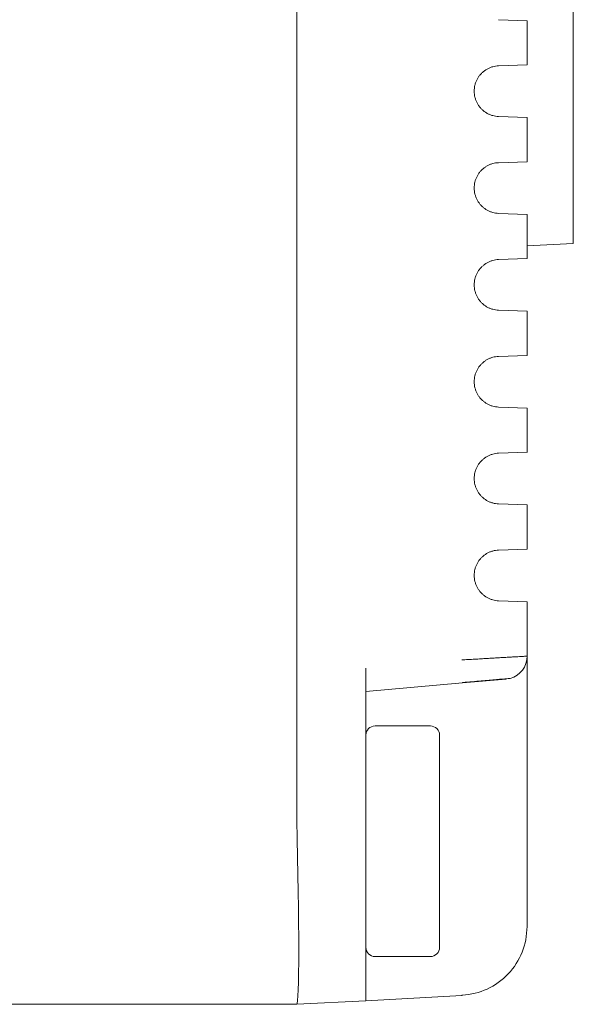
# Model space of a CAD drawing. Header units: millimetres. Extents: x 0 to 420, y 0 to 297.
# Tile 7 of 44: x 50 to 62, y 127 to 148. Entities that reach past the tile are written whole.
import ezdxf

# ---------------------------------------------------------------- set-up
doc = ezdxf.new("R2010")
doc.units = ezdxf.units.MM
doc.layers.add('1', color=7, linetype='Continuous', true_color=0xffffff)

msp = doc.modelspace()

# ---------------------------------------------------------------- linework, layer by layer
at = {"layer": '1', "color": 250, "linetype": 'Continuous', "lineweight": 18}
for p, q in [((56.026, 130.75), (56.026, 172.75)), ((62.026, 160.25), (62.026, 143.25)), ((61.026, 148.079), (60.407, 148.101)), ((61.026, 148.079), (61.026, 147.122)), ((61.026, 147.122), (60.407, 147.1)), ((61.026, 145.979), (60.407, 146.001)), ((61.026, 145.979), (61.026, 145.022)), ((61.026, 145.022), (60.407, 145)), ((61.026, 143.879), (60.407, 143.901)), ((61.026, 143.879), (61.026, 142.922)), ((62.026, 143.25), (61.026, 143.198)), ((61.026, 142.922), (60.407, 142.9)), ((61.026, 141.779), (60.407, 141.801)), ((61.026, 141.779), (61.026, 140.822)), ((61.026, 140.822), (60.407, 140.8)), ((61.026, 139.679), (60.407, 139.701)), ((61.026, 139.679), (61.026, 138.722)), ((61.026, 138.722), (60.407, 138.7)), ((61.026, 137.579), (60.407, 137.601)), ((61.026, 137.579), (61.026, 136.622)), ((61.026, 136.622), (60.407, 136.6)), ((61.026, 135.479), (60.407, 135.501)), ((61.026, 135.479), (61.026, 134.3)), ((61.026, 134.3), (61.026, 130.286)), ((57.526, 130.823), (57.526, 134.036)), ((57.526, 133.536), (59.622, 133.719)), ((59.622, 133.719), (59.626, 133.728)), ((58.926, 132.786), (57.726, 132.786)), ((59.126, 130.286), (59.126, 132.586)), ((56.026, 130.745), (56.026, 130.75)), ((57.526, 130.823), (57.526, 126.829)), ((59.126, 130.286), (59.126, 127.986)), ((61.026, 130.286), (61.026, 128.436)), ((61.026, 128.436), (61.022, 128.436)), ((57.726, 127.786), (58.926, 127.786)), ((56.026, 126.75), (57.526, 126.829)), ((59.605, 126.938), (57.526, 126.829)), ((24.026, 126.75), (56.026, 126.75))]:
    msp.add_line(p, q, dxfattribs=at)
at = {"layer": '1', "color": 250, "linetype": 'Continuous', "lineweight": 13}
for p, q in [((61.026, 148.079), (61.026, 147.12)), ((61.026, 145.978), (61.026, 145.019)), ((61.026, 143.878), (61.026, 142.919)), ((61.026, 141.777), (61.026, 140.818)), ((61.026, 139.677), (61.026, 138.718)), ((61.026, 137.576), (61.026, 136.621)), ((61.026, 135.475), (61.026, 134.3)), ((57.526, 133.536), (59.623, 133.719)), ((60.57, 133.802), (59.622, 133.719)), ((61.026, 130.286), (61.026, 128.436)), ((57.526, 126.829), (56.027, 126.75)), ((57.526, 126.829), (59.605, 126.938)), ((56.027, 126.75), (24.026, 126.75))]:
    msp.add_line(p, q, dxfattribs=at)
at = {"layer": '1', "color": 250, "linetype": 'Continuous', "lineweight": 18}
for centre, radius, start, end in [((60.526, 134.3), 0.5, 285.3076, 0), ((57.726, 132.586), 0.2, 90, 180), ((58.926, 132.586), 0.2, 0, 90), ((57.726, 127.986), 0.2, 180, 270), ((58.926, 127.986), 0.2, 270, 0)]:
    msp.add_arc(centre, radius, start, end, dxfattribs=at)
for centre, major_axis, ratio, start_param, end_param in [((55.922, 130.75), (-0.105, 4), 0.02615, 3.142278, 4.710334), ((59.579, 127.437), (0.026, -0.499), 0.087037, 0, 0.17926)]:
    msp.add_ellipse(centre, major_axis=major_axis, ratio=ratio, start_param=start_param, end_param=end_param, dxfattribs=at)
for points in [[(60.407, 146.001), (60.385, 146.001), (60.341, 146.006), (60.277, 146.02), (60.216, 146.041), (60.158, 146.069), (60.105, 146.103), (60.055, 146.143), (60.01, 146.189), (59.971, 146.24), (59.937, 146.296), (59.911, 146.356), (59.891, 146.419), (59.879, 146.484), (59.875, 146.55), (59.879, 146.616), (59.891, 146.682), (59.91, 146.744), (59.937, 146.805), (59.97, 146.86), (60.01, 146.912), (60.055, 146.957), (60.105, 146.998), (60.158, 147.032), (60.216, 147.06), (60.277, 147.081), (60.341, 147.095), (60.385, 147.099), (60.407, 147.1)], [(60.407, 143.901), (60.385, 143.901), (60.341, 143.906), (60.277, 143.92), (60.216, 143.941), (60.158, 143.969), (60.105, 144.003), (60.055, 144.043), (60.01, 144.089), (59.971, 144.14), (59.937, 144.196), (59.911, 144.256), (59.891, 144.319), (59.879, 144.384), (59.875, 144.45), (59.879, 144.516), (59.891, 144.582), (59.91, 144.644), (59.937, 144.705), (59.97, 144.76), (60.01, 144.812), (60.055, 144.857), (60.105, 144.898), (60.158, 144.932), (60.216, 144.96), (60.277, 144.981), (60.341, 144.995), (60.385, 144.999), (60.407, 145)], [(60.407, 141.801), (60.385, 141.801), (60.341, 141.806), (60.277, 141.82), (60.216, 141.841), (60.158, 141.869), (60.105, 141.903), (60.055, 141.943), (60.01, 141.989), (59.971, 142.04), (59.937, 142.096), (59.911, 142.156), (59.891, 142.219), (59.879, 142.284), (59.875, 142.35), (59.879, 142.416), (59.891, 142.482), (59.91, 142.544), (59.937, 142.605), (59.97, 142.66), (60.01, 142.712), (60.055, 142.757), (60.105, 142.798), (60.158, 142.832), (60.216, 142.86), (60.277, 142.881), (60.341, 142.895), (60.385, 142.899), (60.407, 142.9)], [(60.407, 139.701), (60.385, 139.701), (60.341, 139.706), (60.277, 139.72), (60.216, 139.741), (60.158, 139.769), (60.105, 139.803), (60.055, 139.843), (60.01, 139.889), (59.971, 139.94), (59.937, 139.996), (59.911, 140.056), (59.891, 140.119), (59.879, 140.184), (59.875, 140.25), (59.879, 140.316), (59.891, 140.382), (59.91, 140.444), (59.937, 140.505), (59.97, 140.56), (60.01, 140.612), (60.055, 140.657), (60.105, 140.698), (60.158, 140.732), (60.216, 140.76), (60.277, 140.781), (60.341, 140.795), (60.385, 140.799), (60.407, 140.8)], [(60.407, 137.601), (60.385, 137.601), (60.341, 137.606), (60.277, 137.62), (60.216, 137.641), (60.158, 137.669), (60.105, 137.703), (60.055, 137.743), (60.01, 137.789), (59.971, 137.84), (59.937, 137.896), (59.911, 137.956), (59.891, 138.019), (59.879, 138.084), (59.875, 138.15), (59.879, 138.216), (59.891, 138.282), (59.91, 138.344), (59.937, 138.405), (59.97, 138.46), (60.01, 138.512), (60.055, 138.557), (60.105, 138.598), (60.158, 138.632), (60.216, 138.66), (60.277, 138.681), (60.341, 138.695), (60.385, 138.699), (60.407, 138.7)], [(60.407, 135.501), (60.385, 135.501), (60.341, 135.506), (60.277, 135.52), (60.216, 135.541), (60.158, 135.569), (60.105, 135.603), (60.055, 135.643), (60.01, 135.689), (59.971, 135.74), (59.937, 135.796), (59.911, 135.856), (59.891, 135.919), (59.879, 135.984), (59.875, 136.05), (59.879, 136.116), (59.891, 136.182), (59.91, 136.244), (59.937, 136.305), (59.97, 136.36), (60.01, 136.412), (60.055, 136.457), (60.105, 136.498), (60.158, 136.532), (60.216, 136.56), (60.277, 136.581), (60.341, 136.595), (60.385, 136.599), (60.407, 136.6)], [(59.605, 134.217), (59.653, 134.22), (59.748, 134.226), (59.887, 134.234), (60.023, 134.242), (60.155, 134.249), (60.281, 134.257), (60.4, 134.264), (60.512, 134.27), (60.615, 134.276), (60.707, 134.282), (60.79, 134.286), (60.861, 134.291), (60.92, 134.294), (60.967, 134.297), (61.001, 134.299), (61.022, 134.3), (61.026, 134.3), (61.026, 134.3)]]:
    msp.add_open_spline(points, degree=3, dxfattribs=at)
for points, knots in [([(59.626, 133.728), (59.77, 133.74), (60.033, 133.763), (60.378, 133.793), (60.606, 133.813), (60.656, 133.818), (60.658, 133.818)], [0, 0, 0, 0, 0.250008, 0.500012, 0.750005, 1, 1, 1, 1]), ([(59.612, 126.946), (59.808, 126.959), (60.168, 127.048), (60.64, 127.383), (60.951, 127.873), (61.02, 128.238), (61.022, 128.436)], [0, 0, 0, 0, 0.249938, 0.499905, 0.749951, 1, 1, 1, 1])]:
    msp.add_open_spline(points, degree=3, knots=knots, dxfattribs=at)

doc.saveas('drawing.dxf')
